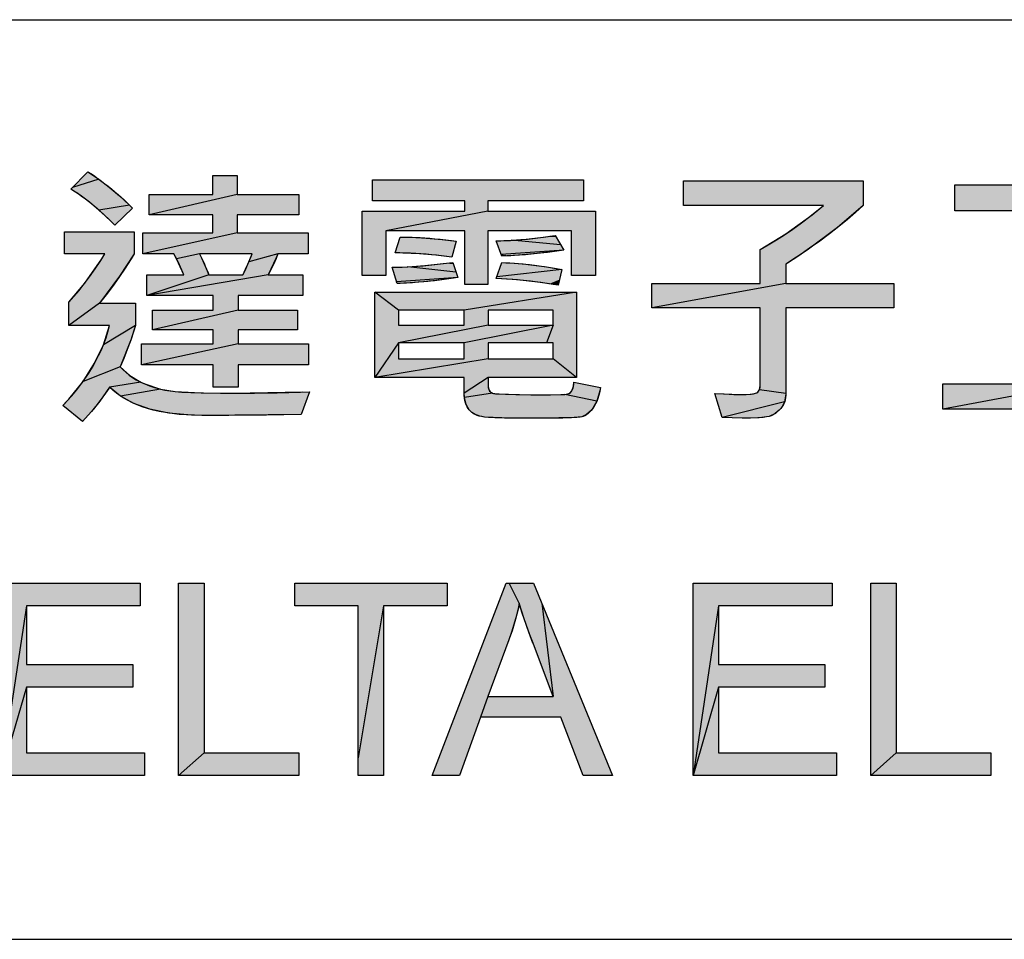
# Model space of a CAD drawing. Extents: x 0 to 841, y 0 to 594.
# Tile 42 of 102: x 647 to 665, y 63 to 80. Entities that reach past the tile are written whole.
import ezdxf

# ---------------------------------------------------------------- set-up
doc = ezdxf.new("R2010")
doc.units = 0
doc.header["$LTSCALE"] = 46.255
doc.header["$MEASUREMENT"] = 0
doc.layers.get('0').update_dxf_attribs({"linetype": 'CONTINUOUS'})

msp = doc.modelspace()

# ---------------------------------------------------------------- linework, layer by layer
at = {"color": 3, "linetype": 'Continuous'}
for p, q in [((601, 80), (826, 80)), ((601, 63), (709, 63)), ((601, 63), (826, 63))]:
    msp.add_line(p, q, dxfattribs=at)
at = {"color": 4, "linetype": 'Continuous'}
for p, q in [((648.11221, 77.05285), (647.6289, 76.89896)), ((647.91129, 77.18989), (648.11221, 77.05285)), ((648.11221, 77.05285), (648.30721, 76.90444)), ((647.76669, 76.75408), (647.59612, 76.86519)), ((648.30721, 76.90444), (648.49633, 76.74449)), ((647.93887, 76.62664), (647.76669, 76.75408)), ((648.49633, 76.74449), (648.67959, 76.57281)), ((650.67395, 76.77156), (649.04611, 76.39185)), ((648.11309, 76.48177), (647.93887, 76.62664)), ((648.67959, 76.57281), (648.11309, 76.48177)), ((648.28977, 76.31819), (648.11309, 76.48177)), ((648.67959, 76.57281), (648.73691, 76.51544)), ((661.30351, 76.39425), (661.51319, 76.56538)), ((662.25011, 76.56538), (661.77538, 76.15877)), ((648.40699, 76.20028), (648.28977, 76.31819)), ((655.30835, 76.46222), (653.4211, 76.09711)), ((660.81565, 76.03902), (661.30351, 76.39425)), ((661.77538, 76.15877), (661.20992, 75.74166)), ((650.67395, 76.06192), (648.92759, 75.67446)), ((653.68483, 75.97948), (653.90668, 75.97747)), ((653.90668, 75.97747), (654.16402, 75.9641)), ((654.16402, 75.9641), (654.46069, 75.93764)), ((654.46069, 75.93764), (654.72424, 75.90643)), ((655.73614, 75.92143), (656.04154, 75.9459)), ((656.04154, 75.9459), (656.3804, 75.98565)), ((656.3804, 75.98565), (656.54887, 76.0096)), ((656.54887, 76.0096), (656.71033, 75.74244)), ((660.34318, 75.75273), (660.81565, 76.03902)), ((655.4622, 75.91076), (655.73614, 75.92143)), ((656.65349, 75.83648), (655.73614, 75.92143)), ((647.85391, 75.12762), (648.16984, 75.58107)), ((648.16984, 75.58107), (648.2257, 75.66939)), ((648.76687, 75.66939), (648.49794, 75.25677)), ((649.54931, 75.58046), (649.49872, 75.67446)), ((649.97206, 75.67446), (649.54931, 75.58046)), ((649.68523, 75.28192), (649.54931, 75.58046)), ((649.97206, 75.67446), (650.00971, 75.60017)), ((650.00971, 75.60017), (650.0815, 75.44513)), ((651.42637, 75.67446), (650.88779, 75.52371)), ((650.88779, 75.52371), (650.94617, 75.67446)), ((651.39522, 75.5976), (651.24523, 75.28192)), ((651.42637, 75.67446), (651.39522, 75.5976)), ((653.73401, 75.68681), (653.5921, 75.68996)), ((654.04031, 75.67226), (653.73401, 75.68681)), ((654.34273, 75.64726), (654.04031, 75.67226)), ((654.6418, 75.61184), (654.34273, 75.64726)), ((656.71033, 75.74244), (655.5545, 75.65829)), ((655.73056, 75.63703), (655.56522, 75.62899)), ((656.08128, 75.66256), (655.73056, 75.63703)), ((656.40756, 75.69795), (656.08128, 75.66256)), ((656.71033, 75.74244), (656.40756, 75.69795)), ((661.20992, 75.74166), (660.81816, 75.48304)), ((650.0815, 75.44513), (650.14813, 75.28192)), ((650.8171, 75.36451), (650.88779, 75.52371)), ((653.53962, 75.42281), (653.82886, 75.43181)), ((653.82886, 75.43181), (654.14178, 75.45387)), ((654.71797, 75.33411), (653.82886, 75.43181)), ((654.14178, 75.45387), (654.47906, 75.48998)), ((654.47906, 75.48998), (654.65894, 75.5139)), ((654.65894, 75.5139), (654.75003, 75.23645)), ((656.67768, 75.38509), (655.47291, 75.247)), ((655.56522, 75.50868), (655.80119, 75.49747)), ((655.80119, 75.49747), (656.07501, 75.47234)), ((656.07501, 75.47234), (656.39065, 75.43123)), ((656.39065, 75.43123), (656.67768, 75.38509)), ((648.49794, 75.25677), (648.12775, 74.76132)), ((651.24523, 75.28192), (649.00317, 74.90221)), ((650.14813, 75.28192), (649.00317, 74.90221)), ((650.77696, 75.28192), (650.8171, 75.36451)), ((654.75003, 75.23645), (653.61817, 75.15498)), ((654.75003, 75.23645), (654.48966, 75.19513)), ((655.76822, 75.19745), (655.4622, 75.21662)), ((656.09562, 75.16498), (655.76822, 75.19745)), ((647.56079, 74.77862), (647.85391, 75.12762)), ((653.62728, 75.12389), (653.61817, 75.15498)), ((653.87034, 75.13579), (653.62728, 75.12389)), ((654.19712, 75.16122), (653.87034, 75.13579)), ((654.48966, 75.19513), (654.19712, 75.16122)), ((656.44602, 75.11826), (656.09562, 75.16498)), ((656.60716, 75.09303), (656.44602, 75.11826)), ((660.81816, 75.12389), (658.33727, 74.67545)), ((653.6574, 74.63252), (653.21492, 74.96244)), ((656.94647, 74.96244), (654.87034, 74.63252)), ((648.12775, 74.76132), (647.56079, 74.34568)), ((650.68945, 74.63251), (649.10619, 74.26741)), ((654.87034, 74.63252), (653.6574, 74.63252)), ((653.6574, 74.63252), (653.6574, 74.35597)), ((654.87034, 74.35597), (654.87034, 74.63252)), ((656.51354, 74.63252), (655.31356, 74.63252)), ((655.31356, 74.63252), (655.31356, 74.35597)), ((656.51354, 74.35597), (656.51354, 74.63252)), ((648.19835, 73.99225), (648.31336, 74.34568)), ((648.79177, 74.34568), (648.19835, 73.99225)), ((648.79177, 74.34568), (648.70903, 74.09167)), ((655.31356, 74.35597), (653.6574, 74.02605)), ((653.6574, 74.35597), (654.87034, 74.35597)), ((656.51354, 74.35597), (654.87034, 74.02605)), ((655.31356, 74.35597), (656.51354, 74.35597)), ((656.51354, 74.35597), (656.38874, 74.02605)), ((648.03596, 73.64893), (648.19835, 73.99225)), ((648.70903, 74.09167), (648.51, 73.58103)), ((650.68945, 74.0089), (648.90001, 73.6189)), ((653.6574, 74.02605), (653.21492, 73.38693)), ((654.87034, 74.02605), (653.6574, 74.02605)), ((653.6574, 74.02605), (653.6574, 73.73146)), ((654.87034, 73.73146), (654.87034, 74.02605)), ((656.51354, 74.02605), (655.31356, 74.02605)), ((655.31356, 74.02605), (655.31356, 73.73146)), ((656.51354, 73.73146), (656.51354, 74.02605)), ((647.82371, 73.31327), (648.03596, 73.64893)), ((648.51, 73.58103), (647.82371, 73.31327)), ((648.51, 73.58103), (648.68443, 73.42174)), ((655.31356, 73.73146), (653.21492, 73.38693)), ((653.6574, 73.73146), (654.87034, 73.73146)), ((655.31356, 73.73146), (656.51354, 73.73146)), ((656.94647, 73.38693), (656.51354, 73.73146)), ((648.68443, 73.42174), (648.89243, 73.29679)), ((655.31356, 73.38693), (654.87034, 73.09741)), ((647.55769, 72.98337), (647.82371, 73.31327)), ((648.31336, 73.20564), (648.1316, 72.9508)), ((648.89243, 73.29679), (648.31336, 73.20564)), ((648.51602, 73.04235), (648.31336, 73.20564)), ((648.89243, 73.29679), (648.96188, 73.26587)), ((648.96188, 73.26587), (649.25215, 73.1716)), ((655.31356, 73.23069), (655.31568, 73.19821)), ((655.31568, 73.19821), (655.34034, 73.1339)), ((656.85896, 73.13781), (656.89266, 73.22448)), ((656.89266, 73.22448), (656.89921, 73.29852)), ((657.38985, 73.20057), (657.37778, 73.13697)), ((660.3286, 73.1554), (660.34318, 73.23576)), ((666.22318, 73.26841), (663.71917, 72.80282)), ((649.25215, 73.1716), (648.51602, 73.04235)), ((648.76088, 72.90752), (648.51602, 73.04235)), ((649.25215, 73.1716), (649.52541, 73.12499)), ((649.52541, 73.12499), (650.007, 73.1007)), ((650.007, 73.1007), (650.58629, 73.09487)), ((650.58629, 73.09487), (651.88662, 73.11806)), ((654.87459, 73.0144), (654.87034, 73.09741)), ((655.39258, 73.09666), (654.87459, 73.0144)), ((654.90496, 72.88358), (654.87459, 73.0144)), ((655.34034, 73.1339), (655.39258, 73.09666)), ((655.39258, 73.09666), (655.48298, 73.08338)), ((655.48298, 73.08338), (655.89078, 73.06968)), ((655.89078, 73.06968), (656.29274, 73.06744)), ((656.32053, 73.06745), (656.73179, 73.07251)), ((656.73179, 73.07251), (656.80496, 73.0903)), ((657.32178, 72.94746), (656.73179, 73.07251)), ((656.80496, 73.0903), (656.83512, 73.11033)), ((656.83512, 73.11033), (656.85896, 73.13781)), ((657.37778, 73.13697), (657.32178, 72.94746)), ((659.50728, 73.09234), (659.98061, 73.06998)), ((659.98061, 73.06998), (660.17401, 73.07849)), ((660.17401, 73.07849), (660.27878, 73.10262)), ((660.27878, 73.10262), (660.30812, 73.12428)), ((660.30812, 73.12428), (660.3286, 73.1554)), ((660.81816, 73.08712), (660.3286, 73.1554)), ((660.81807, 73.07681), (660.79267, 72.93341)), ((660.81816, 73.08712), (660.81807, 73.07681)), ((647.44838, 72.86633), (647.55769, 72.98337)), ((648.1316, 72.9508), (647.97752, 72.75838)), ((649.05471, 72.80159), (648.76088, 72.90752)), ((654.96128, 72.78657), (654.90496, 72.88358)), ((657.32178, 72.94746), (657.2515, 72.81653)), ((660.79267, 72.93341), (659.64309, 72.64479)), ((660.76303, 72.87001), (660.72201, 72.81221)), ((660.79267, 72.93341), (660.76303, 72.87001)), ((647.97752, 72.75838), (647.81259, 72.57174)), ((649.40593, 72.72722), (649.05471, 72.80159)), ((649.82432, 72.68901), (649.40593, 72.72722)), ((650.02022, 72.68519), (649.82432, 72.68901)), ((651.85424, 72.6998), (650.02022, 72.68519)), ((655.04378, 72.71647), (654.96128, 72.78657)), ((655.15931, 72.66982), (655.04378, 72.71647)), ((655.24394, 72.65418), (655.15931, 72.66982)), ((655.56293, 72.63739), (655.24394, 72.65418)), ((657.04278, 72.65851), (656.90046, 72.64417)), ((657.13416, 72.69869), (657.04278, 72.65851)), ((657.22407, 72.78137), (657.13416, 72.69869)), ((657.2515, 72.81653), (657.22407, 72.78137)), ((660.50628, 72.66626), (660.32229, 72.64215)), ((660.62614, 72.72304), (660.50628, 72.66626)), ((660.72201, 72.81221), (660.62614, 72.72304)), ((656.11414, 72.63182), (655.56293, 72.63739)), ((656.33261, 72.63235), (656.11414, 72.63182)), ((656.90046, 72.64417), (656.33261, 72.63235)), ((660.01848, 72.6345), (659.64309, 72.64479)), ((660.32229, 72.64215), (660.01848, 72.6345)), ((649.58847, 69.58665), (650.05972, 69.58665)), ((649.58847, 66.02937), (649.58847, 69.58665)), ((650.05972, 69.58665), (650.05972, 66.44934)), ((651.73691, 69.58665), (654.55622, 69.58665)), ((651.73691, 69.16668), (651.73691, 69.58665)), ((654.27967, 66.02937), (655.64632, 69.58665)), ((654.55622, 69.58665), (654.55622, 69.16668)), ((655.88888, 69.21304), (655.69903, 69.58665)), ((662.38637, 69.58665), (662.85762, 69.58665)), ((662.38637, 66.02937), (662.38637, 69.58665)), ((662.85762, 69.58665), (662.85762, 66.44934)), ((655.88888, 69.21304), (655.85993, 69.07851)), ((655.9803, 68.92153), (655.88888, 69.21304)), ((656.30462, 69.21669), (656.51264, 67.49039)), ((646.77408, 69.16668), (646.30372, 66.02937)), ((652.90885, 69.16668), (651.73691, 69.16668)), ((652.90885, 66.02937), (652.90885, 69.16668)), ((653.37936, 69.16668), (652.90885, 66.35565)), ((654.55622, 69.16668), (653.37936, 69.16668)), ((653.37936, 69.16668), (653.37936, 66.02937)), ((655.85993, 69.07851), (655.82669, 68.94447)), ((659.57198, 69.16668), (659.10162, 66.02937)), ((655.82669, 68.94447), (655.74722, 68.67756)), ((656.12348, 68.52096), (655.9803, 68.92153)), ((655.74722, 68.67756), (655.69671, 68.53308)), ((655.69671, 68.53308), (655.30581, 67.49039)), ((656.14068, 68.47508), (656.12348, 68.52096)), ((646.77408, 67.66019), (646.30372, 66.02937)), ((659.57198, 67.66019), (659.10162, 66.02937)), ((655.30581, 67.49039), (655.17, 67.10695)), ((655.30581, 67.49039), (656.51264, 67.49039)), ((655.17, 67.10695), (654.78, 66.02937)), ((656.65755, 67.10695), (655.17, 67.10695)), ((657.07245, 66.02937), (656.65755, 67.10695)), ((650.05972, 66.44934), (649.58847, 66.02937)), ((650.05972, 66.44934), (651.81145, 66.44934)), ((651.81145, 66.44934), (651.81145, 66.02937)), ((662.85762, 66.44934), (662.38637, 66.02937)), ((662.85762, 66.44934), (664.60935, 66.44934)), ((664.60935, 66.44934), (664.60935, 66.02937)), ((657.07245, 66.02937), (657.0293, 66.14144)), ((651.81145, 66.02937), (649.58847, 66.02937)), ((653.37936, 66.02937), (652.90885, 66.02937)), ((654.78, 66.02937), (654.27967, 66.02937)), ((657.60915, 66.02937), (657.07245, 66.02937)), ((664.60935, 66.02937), (662.38637, 66.02937))]:
    msp.add_line(p, q, dxfattribs=at)
for points in [[(647.59612, 76.86519), (647.91129, 77.18989), (647.97549, 77.14776), (648.0391, 77.1045), (648.10212, 77.0601), (648.16456, 77.01456), (648.22641, 76.96788), (648.28767, 76.92004), (648.34835, 76.87104), (648.40845, 76.82088), (648.46797, 76.76955), (648.5269, 76.71704), (648.58526, 76.66335), (648.64303, 76.60846), (648.70021, 76.55238), (648.73691, 76.51544)], [(651.99333, 73.6189), (650.68945, 73.6189), (650.68945, 73.20564), (650.2264, 73.20564), (650.2264, 73.6189), (648.90001, 73.6189), (648.90001, 74.0089), (650.2264, 74.0089), (650.2264, 74.26741), (649.10619, 74.26741), (649.10619, 74.63252), (650.2264, 74.63252), (650.2264, 74.90221), (649.00317, 74.90221), (649.00317, 75.28192), (649.68523, 75.28192), (649.64872, 75.37186), (649.60535, 75.46784), (649.55463, 75.57022), (649.49872, 75.67446), (648.92759, 75.67446), (648.92759, 76.06193), (650.22118, 76.06193), (650.22118, 76.39185), (649.04611, 76.39185), (649.04611, 76.77156), (650.22118, 76.77156), (650.22118, 77.12191), (650.67395, 77.12191), (650.67395, 76.77156), (651.81205, 76.77156), (651.81205, 76.39185), (650.67395, 76.39185), (650.67395, 76.06193), (651.98305, 76.06193), (651.98305, 75.67446), (651.42637, 75.67446), (651.39115, 75.58786), (651.34226, 75.47619), (651.29364, 75.37449), (651.24523, 75.28192), (651.8851, 75.28192), (651.8851, 74.90221), (650.68945, 74.90221), (650.68945, 74.63252), (651.78641, 74.63252), (651.78641, 74.26741), (650.68945, 74.26741), (650.68945, 74.0089), (651.99333, 74.0089), (651.99333, 73.6189)], [(657.29697, 75.27164), (656.85374, 75.27164), (656.85374, 76.09711), (655.30835, 76.09711), (655.30835, 75.10332), (654.88063, 75.10332), (654.88063, 76.09711), (653.4211, 76.09711), (653.4211, 75.27164), (652.98295, 75.27164), (652.98295, 76.46221), (654.88063, 76.46221), (654.88063, 76.64872), (653.17452, 76.64872), (653.17452, 77.04125), (657.07543, 77.04125), (657.07543, 76.64872), (655.30835, 76.64872), (655.30835, 76.46221), (657.29697, 76.46221), (657.29697, 75.27164)], [(662.812, 74.67545), (660.81816, 74.67545), (660.81816, 73.08712), (660.81757, 73.06196), (660.81285, 73.01374), (660.8036, 72.96855), (660.78992, 72.92604), (660.77181, 72.88591), (660.7492, 72.84798), (660.72201, 72.81221), (660.69579, 72.78337), (660.65869, 72.74843), (660.62145, 72.71977), (660.58383, 72.69679), (660.54555, 72.67904), (660.50628, 72.66626), (660.46196, 72.65681), (660.39537, 72.64806), (660.29941, 72.64079), (660.16555, 72.63593), (660.01848, 72.6345), (660.01234, 72.63451), (659.82708, 72.63716), (659.64309, 72.64479), (659.50728, 73.09234), (659.67474, 73.08124), (659.8551, 73.07245), (659.98061, 73.06998), (660.0814, 73.07183), (660.16063, 73.07708), (660.21665, 73.08458), (660.25453, 73.09334), (660.27878, 73.10262), (660.29806, 73.11497), (660.31392, 73.13099), (660.32643, 73.1508), (660.33568, 73.17501), (660.34143, 73.20446), (660.34318, 73.23576), (660.34318, 74.67545), (658.33727, 74.67545), (658.33727, 75.12389), (660.34318, 75.12389), (660.34318, 75.75273), (660.4923, 75.83692), (660.6429, 75.92773), (660.79505, 76.02535), (660.9488, 76.12999), (661.10422, 76.24187), (661.26137, 76.3612), (661.4203, 76.48821), (661.51319, 76.56538), (658.9257, 76.56538), (658.9257, 77.01889), (662.25011, 77.01889), (662.25011, 76.56538), (662.10724, 76.43615), (661.95577, 76.30594), (661.79534, 76.17467), (661.62559, 76.04228), (661.44612, 75.90872), (661.25655, 75.77391), (661.05644, 75.63781), (660.84536, 75.50033), (660.81816, 75.48304), (660.81816, 75.12389), (662.812, 75.12389), (662.812, 74.67545)], [(648.73691, 76.51544), (648.40699, 76.20028), (648.37175, 76.23651), (648.3147, 76.29374), (648.25796, 76.3489), (648.2015, 76.40203), (648.14533, 76.45318), (648.08942, 76.5024), (648.03377, 76.54973), (647.97836, 76.59522), (647.92318, 76.6389), (647.86822, 76.68081), (647.81345, 76.721), (647.75887, 76.7595), (647.70447, 76.79634), (647.65022, 76.83156), (647.59612, 76.86519)], [(668.21865, 72.80282), (663.71917, 72.80282), (663.71917, 73.2684), (665.72926, 73.2684), (665.72926, 76.46743), (663.93997, 76.46743), (663.93997, 76.94837), (668.01247, 76.94837), (668.01247, 76.46743), (666.22318, 76.46743), (666.22318, 73.2684), (668.21865, 73.2684), (668.21865, 72.80282)], [(652.00794, 73.12245), (651.85424, 72.6998), (651.21446, 72.69101), (650.51802, 72.68613), (650.02022, 72.68519), (649.88256, 72.68705), (649.73661, 72.69337), (649.59858, 72.70394), (649.46808, 72.71854), (649.34477, 72.73695), (649.2283, 72.759), (649.11834, 72.78451), (649.01457, 72.81332), (648.91668, 72.84529), (648.82437, 72.88031), (648.73738, 72.91829), (648.65543, 72.95915), (648.57827, 73.00283), (648.50569, 73.04932), (648.43746, 73.0986), (648.37341, 73.15069), (648.31336, 73.20564), (648.29728, 73.18167), (648.20881, 73.05495), (648.11617, 72.93064), (648.0193, 72.80869), (647.96925, 72.74859), (647.91812, 72.68906), (647.81259, 72.57174), (647.44838, 72.86633), (647.51834, 72.94022), (647.61184, 73.0448), (647.6994, 73.1498), (647.78121, 73.25523), (647.85743, 73.36115), (647.92822, 73.46759), (647.99373, 73.57462), (648.05407, 73.68229), (648.10938, 73.79065), (648.15974, 73.8998), (648.20526, 74.00979), (648.246, 74.12071), (648.28202, 74.23264), (648.31336, 74.34568), (647.56079, 74.34568), (647.56079, 74.77862), (647.65305, 74.88089), (647.74754, 74.99287), (647.84433, 75.11511), (647.9435, 75.24817), (648.04512, 75.39265), (648.14927, 75.54915), (648.2257, 75.66939), (647.47835, 75.66939), (647.47835, 76.07743), (648.76687, 76.07743), (648.76687, 75.66939), (648.71227, 75.58169), (648.59753, 75.40403), (648.4817, 75.23336), (648.3648, 75.06948), (648.24682, 74.91219), (648.12775, 74.76132), (648.79177, 74.76132), (648.79177, 74.34568), (648.7633, 74.25498), (648.70271, 74.07342), (648.64027, 73.90087), (648.57602, 73.73687), (648.51, 73.58103), (648.56168, 73.52683), (648.61661, 73.47615), (648.6749, 73.4289), (648.73666, 73.38501), (648.80204, 73.34444), (648.8712, 73.30718), (648.94432, 73.27326), (648.96188, 73.26587), (649.05206, 73.23116), (649.14384, 73.20096), (649.23747, 73.1752), (649.33318, 73.15384), (649.43126, 73.13687), (649.52541, 73.12499), (649.64545, 73.11531), (649.8167, 73.1066), (650.05183, 73.0997), (650.36436, 73.09558), (650.58629, 73.09487), (650.99439, 73.09725), (651.41365, 73.10445), (651.84455, 73.11663), (652.00794, 73.12245)], [(653.5921, 75.68996), (653.68483, 75.97948), (653.75254, 75.97997), (653.82364, 75.97941), (653.89826, 75.97773), (653.97653, 75.97488), (654.05855, 75.97081), (654.14446, 75.96546), (654.23439, 75.95878), (654.32845, 75.9507), (654.42678, 75.94116), (654.52951, 75.93012), (654.63678, 75.91749), (654.72424, 75.90643)], [(655.56522, 75.62899), (655.4622, 75.91076), (655.54657, 75.91276), (655.634, 75.91607), (655.72456, 75.92075), (655.81832, 75.92682), (655.91534, 75.93435), (656.01569, 75.94338), (656.11942, 75.95395), (656.22659, 75.96612), (656.33728, 75.97994), (656.45153, 75.99544), (656.54887, 76.0096)], [(654.72424, 75.90643), (654.6418, 75.61184), (654.54741, 75.62419), (654.45271, 75.63549), (654.35769, 75.64574), (654.26231, 75.65496), (654.16658, 75.66313), (654.07047, 75.67025), (653.97396, 75.67633), (653.87704, 75.68135), (653.77968, 75.68532), (653.68188, 75.68823), (653.5921, 75.68996)], [(650.94617, 75.67446), (649.97206, 75.67446), (649.99721, 75.62533), (650.02188, 75.57519), (650.03475, 75.54822), (650.05861, 75.49664), (650.08191, 75.44417), (650.10462, 75.39086), (650.1267, 75.33677), (650.14813, 75.28192)], [(650.14813, 75.28192), (650.77696, 75.28192), (650.80336, 75.33569), (650.82848, 75.38883), (650.85233, 75.44132), (650.87491, 75.49312), (650.89622, 75.54418), (650.91627, 75.59447), (650.93505, 75.64393), (650.94617, 75.67446)], [(656.71033, 75.74244), (656.61629, 75.72731), (656.51994, 75.71306), (656.42123, 75.6997), (656.32015, 75.68727), (656.21666, 75.67579), (656.11072, 75.66527), (656.00232, 75.65575), (655.89142, 75.64725), (655.77799, 75.63979), (655.66202, 75.6334), (655.56522, 75.62899)], [(653.62728, 75.12389), (653.53962, 75.42281), (653.62934, 75.42432), (653.72141, 75.42709), (653.81584, 75.43116), (653.91266, 75.43654), (654.0119, 75.44328), (654.11357, 75.4514), (654.21769, 75.46094), (654.32429, 75.47193), (654.43337, 75.4844), (654.54496, 75.49839), (654.65894, 75.5139)], [(655.4622, 75.21662), (655.56522, 75.50868), (655.63727, 75.50647), (655.71296, 75.50296), (655.79241, 75.49808), (655.87574, 75.49177), (655.96308, 75.48396), (656.05457, 75.47459), (656.15032, 75.46359), (656.25048, 75.45088), (656.35517, 75.4364), (656.46453, 75.42007), (656.57868, 75.40183), (656.67768, 75.38509)], [(656.67768, 75.38509), (656.60716, 75.09303), (656.51525, 75.10769), (656.39935, 75.12514), (656.28596, 75.14104), (656.175, 75.15543), (656.06644, 75.16834), (655.96021, 75.17981), (655.85626, 75.18987), (655.75453, 75.19855), (655.65498, 75.20588), (655.55755, 75.2119), (655.4622, 75.21662)], [(654.75003, 75.23645), (654.67006, 75.22248), (654.58695, 75.2092), (654.50065, 75.19664), (654.41107, 75.18484), (654.31816, 75.17383), (654.22185, 75.16365), (654.12207, 75.15432), (654.01876, 75.14589), (653.91185, 75.13839), (653.80129, 75.13185), (653.68701, 75.12632), (653.62728, 75.12389)], [(657.38985, 73.20057), (657.37567, 73.12711), (657.35895, 73.05878), (657.34041, 72.99783), (657.32023, 72.94366), (657.29861, 72.89573), (657.27566, 72.85351), (657.2515, 72.81653), (657.24866, 72.81266), (657.21881, 72.7752), (657.18925, 72.74372), (657.15993, 72.71764), (657.13076, 72.69646), (657.10162, 72.67975), (657.07236, 72.66717), (657.04278, 72.65851), (657.01302, 72.65337), (656.9553, 72.64768), (656.8548, 72.64196), (656.69291, 72.63685), (656.44682, 72.63316), (656.11414, 72.63182), (655.87074, 72.63268), (655.61553, 72.63617), (655.43689, 72.64146), (655.31809, 72.6477), (655.24394, 72.65418), (655.19485, 72.66184), (655.14941, 72.67246), (655.10863, 72.68565), (655.07209, 72.70124), (655.03939, 72.71913), (655.0102, 72.73929), (654.98423, 72.76173), (654.96128, 72.78657), (654.94056, 72.81432), (654.92236, 72.84512), (654.90668, 72.87922), (654.89358, 72.91695), (654.88319, 72.95868), (654.8757, 73.0048), (654.87136, 73.05574), (654.87034, 73.09741), (654.87034, 73.38693), (653.21492, 73.38693), (653.21492, 74.96244), (656.94647, 74.96244), (656.94647, 73.38693), (655.31356, 73.38693), (655.31356, 73.23069), (655.31378, 73.21983), (655.31665, 73.192), (655.32252, 73.16839), (655.33109, 73.14836), (655.34228, 73.13141), (655.34891, 73.12395), (655.35621, 73.11716), (655.37286, 73.10562), (655.39258, 73.09666), (655.41052, 73.09202), (655.44839, 73.08662), (655.51841, 73.08086), (655.63629, 73.07533), (655.82171, 73.07072), (656.09891, 73.06788), (656.29274, 73.06744), (656.46639, 73.06782), (656.65432, 73.06988), (656.73179, 73.07251), (656.73291, 73.07258), (656.76175, 73.07618), (656.78694, 73.08283), (656.80892, 73.09232), (656.82811, 73.10458), (656.83676, 73.11179), (656.84478, 73.11973), (656.85896, 73.13781), (656.87266, 73.16217), (656.88368, 73.18967), (656.89192, 73.22075), (656.8972, 73.2559), (656.89921, 73.29565), (656.89921, 73.29852), (657.38985, 73.20057)], [(646.30372, 66.02937), (646.30372, 69.58665), (648.87541, 69.58665), (648.87541, 69.16668), (646.77408, 69.16668), (646.77408, 68.07763), (648.74198, 68.07763), (648.74198, 67.66019), (646.77408, 67.66019), (646.77408, 66.44934), (648.95815, 66.44934), (648.95815, 66.02937), (646.30372, 66.02937)], [(655.64632, 69.58665), (656.1532, 69.58665), (657.60915, 66.02937)], [(659.10162, 66.02937), (659.10162, 69.58665), (661.67331, 69.58665), (661.67331, 69.16668), (659.57198, 69.16668), (659.57198, 68.07763), (661.53988, 68.07763), (661.53988, 67.66019), (659.57198, 67.66019), (659.57198, 66.44934), (661.75605, 66.44934), (661.75605, 66.02937), (659.10162, 66.02937)], [(656.51264, 67.49039), (656.12983, 68.50398), (656.072, 68.66058), (656.02238, 68.79934), (655.98003, 68.92234), (655.94412, 69.03132), (655.91394, 69.12778), (655.88888, 69.21304), (655.87106, 69.1279), (655.85155, 69.04299), (655.83031, 68.95825), (655.80735, 68.87368), (655.78263, 68.7892), (655.75614, 68.70478), (655.72786, 68.62036), (655.69774, 68.53589), (655.69671, 68.53308)]]:
    msp.add_lwpolyline(points, dxfattribs=at)
for points in [[(648.11221, 77.05285), (647.6289, 76.89896), (647.91129, 77.18989), (647.80035, 77.07559)], [(647.6289, 76.89896), (648.11221, 77.05285), (648.30721, 76.90444)], [(650.22118, 76.77156), (650.22118, 77.12191), (650.67395, 77.12191)], [(650.67395, 77.12191), (650.67395, 76.77156), (650.22118, 76.77156)], [(653.17452, 76.64872), (653.17452, 77.04125), (657.07543, 77.04125)], [(653.17452, 76.64872), (657.07543, 77.04125), (654.88063, 76.64872)], [(654.88063, 76.64872), (657.07543, 77.04125), (655.30835, 76.64872)], [(657.07543, 77.04125), (657.07543, 76.64872), (655.30835, 76.64872)], [(658.9257, 76.56538), (658.9257, 77.01889), (662.25011, 77.01889)], [(658.9257, 76.56538), (662.25011, 77.01889), (661.51319, 76.56538)], [(662.25011, 77.01889), (662.25011, 76.56538), (661.51319, 76.56538)], [(647.6289, 76.89896), (648.30721, 76.90444), (647.59612, 76.86519)], [(647.59612, 76.86519), (648.30721, 76.90444), (647.76669, 76.75408)], [(648.30721, 76.90444), (648.49633, 76.74449), (647.76669, 76.75408)], [(663.93997, 76.46743), (663.93997, 76.94837), (668.01247, 76.94837)], [(663.93997, 76.46743), (668.01247, 76.94837), (665.72926, 76.46743)], [(647.93887, 76.62664), (647.76669, 76.75408), (648.49633, 76.74449)], [(648.49633, 76.74449), (648.67959, 76.57281), (647.93887, 76.62664)], [(650.67395, 76.77156), (649.04611, 76.39185), (650.22118, 76.77156)], [(649.04611, 76.39185), (649.04611, 76.77156), (650.22118, 76.77156)], [(649.04611, 76.39185), (650.67395, 76.77156), (651.81205, 76.77156)], [(649.04611, 76.39185), (651.81205, 76.77156), (650.22118, 76.39185)], [(650.22118, 76.39185), (651.81205, 76.77156), (650.67395, 76.39185)], [(651.81205, 76.77156), (651.81205, 76.39185), (650.67395, 76.39185)], [(648.11309, 76.48177), (647.93887, 76.62664), (648.67959, 76.57281)], [(648.11309, 76.48177), (648.67959, 76.57281), (648.73691, 76.51544)], [(648.7026, 76.48266), (648.11309, 76.48177), (648.73691, 76.51544)], [(648.11309, 76.48177), (648.7026, 76.48266), (648.28977, 76.31819)], [(648.7026, 76.48266), (648.52312, 76.31121), (648.28977, 76.31819)], [(654.88063, 76.46221), (654.88063, 76.64872), (655.30835, 76.64872)], [(655.30835, 76.64872), (655.30835, 76.46221), (654.88063, 76.46221)], [(661.30351, 76.39425), (661.51319, 76.56538), (662.25011, 76.56538)], [(662.25011, 76.56538), (661.77538, 76.15877), (661.30351, 76.39425)], [(648.40699, 76.20028), (648.28977, 76.31819), (648.52312, 76.31121)], [(650.22118, 76.06192), (650.22118, 76.39185), (650.67395, 76.39185)], [(650.67395, 76.39185), (650.67395, 76.06192), (650.22118, 76.06192)], [(654.88063, 76.46221), (653.4211, 76.09711), (652.98295, 76.46221)], [(652.98295, 75.27164), (652.98295, 76.46221), (653.4211, 76.09711)], [(653.4211, 76.09711), (655.30835, 76.46222), (657.29697, 76.46222)], [(653.4211, 76.09711), (657.29697, 76.46222), (654.88063, 76.09711)], [(655.30835, 76.46221), (653.4211, 76.09711), (654.88063, 76.46221)], [(654.88063, 76.09711), (657.29697, 76.46222), (655.30835, 76.09711)], [(655.30835, 76.09711), (657.29697, 76.46222), (656.85374, 76.09711)], [(656.85374, 76.09711), (657.29697, 76.46222), (656.85374, 75.27164)], [(657.29697, 76.46222), (657.29697, 75.27164), (656.85374, 75.27164)], [(660.81565, 76.03902), (661.30351, 76.39425), (661.77538, 76.15877)], [(660.81565, 76.03902), (661.77538, 76.15877), (660.34318, 75.75273)], [(661.77538, 76.15877), (661.20992, 75.74166), (660.34318, 75.75273)], [(647.47835, 75.66939), (647.47835, 76.07743), (648.76687, 76.07743)], [(647.47835, 75.66939), (648.76687, 76.07743), (648.2257, 75.66939)], [(648.76687, 76.07743), (648.76687, 75.66939), (648.2257, 75.66939)], [(650.67395, 76.06192), (648.92759, 75.67446), (650.22118, 76.06192)], [(648.92759, 75.67446), (648.92759, 76.06192), (650.22118, 76.06192)], [(648.92759, 75.67446), (650.67395, 76.06192), (651.98305, 76.06192)], [(648.92759, 75.67446), (651.98305, 76.06192), (649.49872, 75.67446)], [(649.49872, 75.67446), (651.98305, 76.06192), (649.97206, 75.67446)], [(649.97206, 75.67446), (651.98305, 76.06192), (650.31495, 75.67446)], [(650.31495, 75.67446), (651.98305, 76.06192), (650.84487, 75.67446)], [(650.84487, 75.67446), (651.98305, 76.06192), (650.94617, 75.67446)], [(650.94617, 75.67446), (651.98305, 76.06192), (651.42637, 75.67446)], [(651.98305, 76.06192), (651.98305, 75.67446), (651.42637, 75.67446)], [(653.4211, 76.09711), (653.4211, 75.27164), (652.98295, 75.27164)], [(653.65219, 75.87757), (653.68483, 75.97948), (653.90668, 75.97747)], [(654.16402, 75.9641), (653.65219, 75.87757), (653.90668, 75.97747)], [(654.46069, 75.93764), (653.65219, 75.87757), (654.16402, 75.9641)], [(654.72424, 75.90643), (653.65219, 75.87757), (654.46069, 75.93764)], [(654.88063, 75.10332), (654.88063, 76.09711), (655.30835, 76.09711)], [(655.30835, 76.09711), (655.30835, 75.10332), (654.88063, 75.10332)], [(656.04154, 75.9459), (656.56566, 75.98181), (655.73614, 75.92143)], [(656.56566, 75.98181), (656.65349, 75.83648), (655.73614, 75.92143)], [(656.04154, 75.9459), (656.3804, 75.98565), (656.56566, 75.98181)], [(656.54887, 76.0096), (656.56566, 75.98181), (656.3804, 75.98565)], [(653.60174, 75.72007), (653.65219, 75.87757), (654.71566, 75.87579)], [(654.71566, 75.87579), (654.67082, 75.71554), (653.60174, 75.72007)], [(654.72424, 75.90643), (654.71566, 75.87579), (653.65219, 75.87757)], [(655.73614, 75.92143), (656.65349, 75.83648), (655.4622, 75.91076)], [(655.49846, 75.81157), (655.4622, 75.91076), (656.65349, 75.83648)], [(656.65349, 75.83648), (656.71033, 75.74244), (655.49846, 75.81157)], [(655.5545, 75.65829), (655.49846, 75.81157), (656.71033, 75.74244)], [(661.20992, 75.74166), (660.81816, 75.48304), (660.34318, 75.75273)], [(660.34318, 75.12389), (660.34318, 75.75273), (660.81816, 75.48304)], [(647.85391, 75.12762), (648.16984, 75.58107), (648.49794, 75.25677)], [(648.16984, 75.58107), (648.2257, 75.66939), (648.76687, 75.66939)], [(648.76687, 75.66939), (648.49794, 75.25677), (648.16984, 75.58107)], [(649.54931, 75.58046), (649.49872, 75.67446), (649.97206, 75.67446)], [(649.54931, 75.58046), (649.97206, 75.67446), (650.00971, 75.60017)], [(650.00971, 75.60017), (650.0815, 75.44513), (649.54931, 75.58046)], [(649.68523, 75.28192), (649.54931, 75.58046), (650.0815, 75.44513)], [(650.8171, 75.36451), (651.39522, 75.5976), (650.77696, 75.28192)], [(651.39522, 75.5976), (651.24523, 75.28192), (650.77696, 75.28192)], [(650.88779, 75.52371), (651.39522, 75.5976), (650.8171, 75.36451)], [(650.88779, 75.52371), (650.94617, 75.67446), (651.42637, 75.67446)], [(650.88779, 75.52371), (651.42637, 75.67446), (651.39522, 75.5976)], [(653.5921, 75.68996), (653.60174, 75.72007), (654.67082, 75.71554)], [(653.5921, 75.68996), (654.67082, 75.71554), (653.73401, 75.68681)], [(653.73401, 75.68681), (654.67082, 75.71554), (654.04031, 75.67226)], [(654.04031, 75.67226), (654.67082, 75.71554), (654.34273, 75.64726)], [(654.67082, 75.71554), (654.6418, 75.61184), (654.34273, 75.64726)], [(655.5545, 75.65829), (656.71033, 75.74244), (656.40756, 75.69795)], [(656.08128, 75.66256), (655.5545, 75.65829), (656.40756, 75.69795)], [(656.08128, 75.66256), (655.73056, 75.63703), (655.5545, 75.65829)], [(655.56522, 75.62899), (655.5545, 75.65829), (655.73056, 75.63703)], [(650.0815, 75.44513), (650.14813, 75.28192), (649.68523, 75.28192)], [(653.82886, 75.43181), (654.71797, 75.33411), (653.53962, 75.42281)], [(653.57048, 75.31759), (653.53962, 75.42281), (654.71797, 75.33411)], [(654.14178, 75.45387), (654.66841, 75.48504), (653.82886, 75.43181)], [(654.66841, 75.48504), (654.71797, 75.33411), (653.82886, 75.43181)], [(654.14178, 75.45387), (654.47906, 75.48998), (654.66841, 75.48504)], [(654.65894, 75.5139), (654.66841, 75.48504), (654.47906, 75.48998)], [(655.47291, 75.247), (655.52896, 75.40588), (656.67768, 75.38509)], [(655.47291, 75.247), (656.67768, 75.38509), (656.67034, 75.35471)], [(655.52896, 75.40588), (655.56522, 75.50868), (655.80119, 75.49747)], [(656.07501, 75.47234), (655.52896, 75.40588), (655.80119, 75.49747)], [(656.39065, 75.43123), (655.52896, 75.40588), (656.07501, 75.47234)], [(656.39065, 75.43123), (656.67768, 75.38509), (655.52896, 75.40588)], [(660.81816, 75.48304), (660.81816, 75.12389), (660.34318, 75.12389)], [(647.85391, 75.12762), (648.49794, 75.25677), (647.56079, 74.77862)], [(648.49794, 75.25677), (648.12775, 74.76132), (647.56079, 74.77862)], [(650.14813, 75.28192), (649.00317, 74.90221), (649.68523, 75.28192)], [(649.00317, 74.90221), (649.00317, 75.28192), (649.68523, 75.28192)], [(651.24523, 75.28192), (649.00317, 74.90221), (650.77696, 75.28192)], [(650.77696, 75.28192), (649.00317, 74.90221), (650.55561, 75.28192)], [(650.55561, 75.28192), (649.00317, 74.90221), (650.21353, 75.28192)], [(649.00317, 74.90221), (650.14813, 75.28192), (650.21353, 75.28192)], [(649.00317, 74.90221), (651.24523, 75.28192), (651.8851, 75.28192)], [(649.00317, 74.90221), (651.8851, 75.28192), (650.2264, 74.90221)], [(650.2264, 74.90221), (651.8851, 75.28192), (650.68945, 74.90221)], [(651.8851, 75.28192), (651.8851, 74.90221), (650.68945, 74.90221)], [(654.71797, 75.33411), (654.75003, 75.23645), (653.57048, 75.31759)], [(653.61817, 75.15498), (653.57048, 75.31759), (654.75003, 75.23645)], [(653.61817, 75.15498), (654.75003, 75.23645), (654.48966, 75.19513)], [(655.47291, 75.247), (656.67034, 75.35471), (655.4622, 75.21662)], [(655.4622, 75.21662), (656.67034, 75.35471), (655.76822, 75.19745)], [(656.67034, 75.35471), (656.63198, 75.19584), (655.76822, 75.19745)], [(656.09562, 75.16498), (655.76822, 75.19745), (656.63198, 75.19584)], [(654.19712, 75.16122), (653.61817, 75.15498), (654.48966, 75.19513)], [(654.19712, 75.16122), (653.87034, 75.13579), (653.61817, 75.15498)], [(653.62728, 75.12389), (653.61817, 75.15498), (653.87034, 75.13579)], [(656.09562, 75.16498), (656.63198, 75.19584), (656.44602, 75.11826)], [(656.63198, 75.19584), (656.60716, 75.09303), (656.44602, 75.11826)], [(660.81816, 75.12389), (658.33727, 74.67545), (660.34318, 75.12389)], [(658.33727, 74.67545), (658.33727, 75.12389), (660.34318, 75.12389)], [(658.33727, 74.67545), (660.81816, 75.12389), (662.812, 75.12389)], [(658.33727, 74.67545), (662.812, 75.12389), (660.34318, 74.67545)], [(660.34318, 74.67545), (662.812, 75.12389), (660.81816, 74.67545)], [(662.812, 75.12389), (662.812, 74.67545), (660.81816, 74.67545)], [(650.2264, 74.63251), (650.2264, 74.90221), (650.68945, 74.90221)], [(650.68945, 74.90221), (650.68945, 74.63251), (650.2264, 74.63251)], [(653.21492, 73.38693), (653.21492, 74.96244), (653.6574, 74.63252)], [(653.6574, 74.63252), (653.21492, 74.96244), (656.94647, 74.96244)], [(653.6574, 74.63252), (656.94647, 74.96244), (654.08435, 74.63252)], [(654.08435, 74.63252), (656.94647, 74.96244), (654.74419, 74.63252)], [(656.94647, 74.96244), (654.87034, 74.63252), (654.74419, 74.63252)], [(654.87034, 74.63252), (656.94647, 74.96244), (655.31356, 74.63252)], [(655.31356, 74.63252), (656.94647, 74.96244), (655.73595, 74.63252)], [(655.73595, 74.63252), (656.94647, 74.96244), (656.38874, 74.63252)], [(656.38874, 74.63252), (656.94647, 74.96244), (656.51354, 74.63252)], [(656.51354, 74.35597), (656.94647, 74.96244), (656.38874, 74.02604)], [(656.38874, 74.02604), (656.94647, 74.96244), (656.51354, 74.02604)], [(656.51354, 74.63252), (656.94647, 74.96244), (656.51354, 74.53517)], [(656.51354, 74.53517), (656.94647, 74.96244), (656.51354, 74.38473)], [(656.51354, 74.38473), (656.94647, 74.96244), (656.51354, 74.35597)], [(656.51354, 74.02604), (656.94647, 74.96244), (656.51354, 73.92235)], [(656.51354, 73.92235), (656.94647, 74.96244), (656.51354, 73.76209)], [(656.51354, 73.76209), (656.94647, 74.96244), (656.51354, 73.73146)], [(656.94647, 74.96244), (656.94647, 73.38693), (656.51354, 73.73146)], [(647.56079, 74.34568), (647.56079, 74.77862), (648.12775, 74.76132)], [(647.56079, 74.34568), (648.12775, 74.76132), (648.79177, 74.76132)], [(647.56079, 74.34568), (648.79177, 74.76132), (648.31336, 74.34568)], [(648.79177, 74.76132), (648.79177, 74.34568), (648.31336, 74.34568)], [(660.34318, 73.23576), (660.81816, 74.67545), (660.3286, 73.1554)], [(660.81816, 74.67545), (660.81816, 73.08712), (660.3286, 73.1554)], [(660.34318, 73.23576), (660.34318, 74.67545), (660.81816, 74.67545)], [(650.68945, 74.63251), (649.10619, 74.26741), (650.2264, 74.63251)], [(649.10619, 74.26741), (649.10619, 74.63251), (650.2264, 74.63251)], [(649.10619, 74.26741), (650.68945, 74.63251), (651.78641, 74.63251)], [(649.10619, 74.26741), (651.78641, 74.63251), (650.2264, 74.26741)], [(650.2264, 74.26741), (651.78641, 74.63251), (650.68945, 74.26741)], [(651.78641, 74.63251), (651.78641, 74.26741), (650.68945, 74.26741)], [(653.6574, 74.60375), (653.21492, 73.38693), (653.6574, 74.63252)], [(653.6574, 74.45331), (653.21492, 73.38693), (653.6574, 74.60375)], [(655.31356, 74.60375), (654.87034, 74.53517), (655.31356, 74.63252)], [(654.87034, 74.53517), (654.87034, 74.63252), (655.31356, 74.63252)], [(655.31356, 74.60375), (655.31356, 74.45331), (654.87034, 74.53517)], [(654.87034, 74.38473), (654.87034, 74.53517), (655.31356, 74.45331)], [(648.19835, 73.99225), (648.31336, 74.34568), (648.79177, 74.34568)], [(648.19835, 73.99225), (648.79177, 74.34568), (648.70903, 74.09167)], [(653.6574, 74.35597), (653.21492, 73.38693), (653.6574, 74.45331)], [(653.6574, 74.02604), (653.21492, 73.38693), (653.78355, 74.35597)], [(653.78355, 74.35597), (653.21492, 73.38693), (653.6574, 74.35597)], [(655.31356, 74.35597), (653.6574, 74.02604), (654.87034, 74.35597)], [(654.87034, 74.35597), (653.6574, 74.02604), (654.44339, 74.35597)], [(654.44339, 74.35597), (653.6574, 74.02604), (653.78355, 74.35597)], [(656.51354, 74.35597), (653.6574, 74.02605), (656.09115, 74.35597)], [(656.09115, 74.35597), (653.6574, 74.02605), (655.43836, 74.35597)], [(653.6574, 74.02605), (655.31356, 74.35597), (655.43836, 74.35597)], [(653.6574, 74.02605), (656.51354, 74.35597), (654.08435, 74.02605)], [(654.08435, 74.02605), (656.51354, 74.35597), (654.74419, 74.02605)], [(656.51354, 74.35597), (654.87034, 74.02605), (654.74419, 74.02605)], [(654.87034, 74.38473), (655.31356, 74.45331), (654.87034, 74.35597)], [(655.31356, 74.45331), (655.31356, 74.35597), (654.87034, 74.35597)], [(654.87034, 74.02605), (656.51354, 74.35597), (655.31356, 74.02605)], [(655.31356, 74.02605), (656.51354, 74.35597), (655.73595, 74.02605)], [(656.51354, 74.35597), (656.38874, 74.02605), (655.73595, 74.02605)], [(650.2264, 74.0089), (650.2264, 74.26741), (650.68945, 74.26741)], [(650.68945, 74.26741), (650.68945, 74.0089), (650.2264, 74.0089)], [(648.19835, 73.99225), (648.70903, 74.09167), (648.03596, 73.64893)], [(648.70903, 74.09167), (648.51, 73.58103), (648.03596, 73.64893)], [(650.68945, 74.0089), (648.90001, 73.6189), (650.2264, 74.0089)], [(648.90001, 73.6189), (648.90001, 74.0089), (650.2264, 74.0089)], [(648.90001, 73.6189), (650.68945, 74.0089), (651.99333, 74.0089)], [(648.90001, 73.6189), (651.99333, 74.0089), (650.2264, 73.6189)], [(650.2264, 73.6189), (651.99333, 74.0089), (650.68945, 73.6189)], [(651.99333, 74.0089), (651.99333, 73.6189), (650.68945, 73.6189)], [(653.21492, 73.38693), (653.6574, 74.02605), (653.6574, 73.99541)], [(653.6574, 73.83515), (653.21492, 73.38693), (653.6574, 73.99541)], [(655.31356, 73.99541), (654.87034, 73.92235), (655.31356, 74.02605)], [(654.87034, 73.92235), (654.87034, 74.02605), (655.31356, 74.02605)], [(655.31356, 73.99541), (655.31356, 73.83515), (654.87034, 73.92235)], [(654.87034, 73.76209), (654.87034, 73.92235), (655.31356, 73.83515)], [(653.6574, 73.73146), (653.21492, 73.38693), (653.6574, 73.83515)], [(654.87034, 73.76209), (655.31356, 73.83515), (654.87034, 73.73146)], [(655.31356, 73.83515), (655.31356, 73.73146), (654.87034, 73.73146)], [(647.82371, 73.31327), (648.03596, 73.64893), (648.51, 73.58103)], [(647.82371, 73.31327), (648.51, 73.58103), (648.68443, 73.42174)], [(650.2264, 73.20564), (650.2264, 73.6189), (650.68945, 73.6189)], [(650.68945, 73.6189), (650.68945, 73.20564), (650.2264, 73.20564)], [(655.31356, 73.73146), (653.21492, 73.38693), (654.87034, 73.73146)], [(654.87034, 73.73146), (653.21492, 73.38693), (654.44339, 73.73146)], [(654.44339, 73.73146), (653.21492, 73.38693), (653.78355, 73.73146)], [(653.78355, 73.73146), (653.21492, 73.38693), (653.6574, 73.73146)], [(656.51354, 73.73146), (653.21492, 73.38693), (656.09115, 73.73146)], [(656.09115, 73.73146), (653.21492, 73.38693), (655.43836, 73.73146)], [(653.21492, 73.38693), (655.31356, 73.73146), (655.43836, 73.73146)], [(653.21492, 73.38693), (656.51354, 73.73146), (654.87034, 73.38693)], [(654.87034, 73.38693), (656.51354, 73.73146), (655.31356, 73.38693)], [(656.51354, 73.73146), (656.94647, 73.38693), (655.31356, 73.38693)], [(648.68443, 73.42174), (648.89243, 73.29679), (647.82371, 73.31327)], [(654.87034, 73.09741), (654.87034, 73.38693), (655.31356, 73.38693)], [(654.87034, 73.09741), (655.31356, 73.38693), (655.31356, 73.23069)], [(647.55769, 72.98337), (647.82371, 73.31327), (648.31336, 73.20564)], [(648.31336, 73.20564), (648.1316, 72.9508), (647.55769, 72.98337)], [(648.89243, 73.29679), (648.31336, 73.20564), (647.82371, 73.31327)], [(648.31336, 73.20564), (648.89243, 73.29679), (648.96188, 73.26587)], [(648.96188, 73.26587), (649.25215, 73.1716), (648.31336, 73.20564)], [(648.51602, 73.04235), (648.31336, 73.20564), (649.25215, 73.1716)], [(655.31568, 73.19821), (654.87034, 73.09741), (655.31356, 73.23069)], [(655.34034, 73.1339), (654.87034, 73.09741), (655.31568, 73.19821)], [(656.85896, 73.13781), (656.89266, 73.22448), (657.38985, 73.20057)], [(657.38985, 73.20057), (657.37778, 73.13697), (656.85896, 73.13781)], [(656.89921, 73.29852), (657.38985, 73.20057), (656.89266, 73.22448)], [(666.22318, 73.26841), (663.71917, 72.80282), (665.72926, 73.26841)], [(663.71917, 72.80282), (663.71917, 73.26841), (665.72926, 73.26841)], [(668.21865, 72.80282), (663.71917, 72.80282), (668.21865, 73.26841), (666.22318, 73.26841)], [(648.51602, 73.04235), (649.25215, 73.1716), (649.52541, 73.12499)], [(650.007, 73.1007), (648.51602, 73.04235), (649.52541, 73.12499)], [(650.58629, 73.09487), (651.88662, 73.11806), (648.51602, 73.04235)], [(648.51602, 73.04235), (651.88662, 73.11806), (648.76088, 72.90752)], [(650.58629, 73.09487), (648.51602, 73.04235), (650.007, 73.1007)], [(651.88662, 73.11806), (652.00794, 73.12245), (648.76088, 72.90752)], [(648.76088, 72.90752), (652.00794, 73.12245), (649.05471, 72.80159)], [(649.05471, 72.80159), (652.00794, 73.12245), (649.40593, 72.72722)], [(652.00794, 73.12245), (651.85424, 72.6998), (649.40593, 72.72722)], [(655.34034, 73.1339), (655.39258, 73.09666), (654.87034, 73.09741)], [(654.87459, 73.0144), (654.87034, 73.09741), (655.39258, 73.09666)], [(654.87459, 73.0144), (655.39258, 73.09666), (655.48298, 73.08338)], [(655.89078, 73.06968), (654.87459, 73.0144), (655.48298, 73.08338)], [(656.32053, 73.06745), (656.73179, 73.07251), (654.87459, 73.0144)], [(656.73179, 73.07251), (657.32178, 72.94746), (654.87459, 73.0144)], [(656.29274, 73.06744), (654.87459, 73.0144), (655.89078, 73.06968)], [(656.29274, 73.06744), (656.32053, 73.06745), (654.87459, 73.0144)], [(654.90496, 72.88358), (654.87459, 73.0144), (657.32178, 72.94746)], [(656.80496, 73.0903), (657.37778, 73.13697), (656.73179, 73.07251)], [(657.37778, 73.13697), (657.32178, 72.94746), (656.73179, 73.07251)], [(656.83512, 73.11033), (657.37778, 73.13697), (656.80496, 73.0903)], [(656.83512, 73.11033), (656.85896, 73.13781), (657.37778, 73.13697)], [(659.64309, 72.64479), (659.50728, 73.09234), (659.98061, 73.06998)], [(660.79267, 72.93341), (659.64309, 72.64479), (659.98061, 73.06998)], [(659.98061, 73.06998), (660.17401, 73.07849), (660.81807, 73.07681)], [(660.81807, 73.07681), (660.79267, 72.93341), (659.98061, 73.06998)], [(660.17401, 73.07849), (660.27878, 73.10262), (660.81816, 73.08712)], [(660.81816, 73.08712), (660.81807, 73.07681), (660.17401, 73.07849)], [(660.27878, 73.10262), (660.30812, 73.12428), (660.81816, 73.08712)], [(660.3286, 73.1554), (660.81816, 73.08712), (660.30812, 73.12428)], [(647.44838, 72.86633), (647.55769, 72.98337), (648.1316, 72.9508)], [(648.1316, 72.9508), (647.97752, 72.75838), (647.44838, 72.86633)], [(647.81259, 72.57174), (647.44838, 72.86633), (647.97752, 72.75838)], [(657.32178, 72.94746), (657.2515, 72.81653), (654.90496, 72.88358)], [(654.96128, 72.78657), (654.90496, 72.88358), (657.2515, 72.81653)], [(659.64309, 72.64479), (660.79267, 72.93341), (660.76303, 72.87001)], [(660.72201, 72.81221), (659.64309, 72.64479), (660.76303, 72.87001)], [(649.82432, 72.68901), (649.40593, 72.72722), (651.85424, 72.6998)], [(651.85424, 72.6998), (650.02022, 72.68519), (649.82432, 72.68901)], [(657.2515, 72.81653), (657.22407, 72.78137), (654.96128, 72.78657)], [(655.04378, 72.71647), (654.96128, 72.78657), (657.22407, 72.78137)], [(657.22407, 72.78137), (657.13416, 72.69869), (655.04378, 72.71647)], [(655.15931, 72.66982), (655.04378, 72.71647), (657.13416, 72.69869)], [(657.13416, 72.69869), (657.04278, 72.65851), (655.15931, 72.66982)], [(655.24394, 72.65418), (655.15931, 72.66982), (657.04278, 72.65851)], [(657.04278, 72.65851), (656.90046, 72.64417), (655.24394, 72.65418)], [(655.56293, 72.63739), (655.24394, 72.65418), (656.90046, 72.64417)], [(660.62614, 72.72304), (659.64309, 72.64479), (660.72201, 72.81221)], [(660.50628, 72.66626), (659.64309, 72.64479), (660.62614, 72.72304)], [(660.50628, 72.66626), (660.32229, 72.64215), (659.64309, 72.64479)], [(656.90046, 72.64417), (656.33261, 72.63235), (655.56293, 72.63739)], [(656.11414, 72.63182), (655.56293, 72.63739), (656.33261, 72.63235)], [(660.01848, 72.6345), (659.64309, 72.64479), (660.32229, 72.64215)], [(648.87541, 69.58665), (646.77408, 69.16668), (646.30372, 69.58665)], [(646.30372, 66.02937), (646.30372, 69.58665), (646.77408, 69.16668)], [(648.87541, 69.58665), (648.87541, 69.16668), (646.77408, 69.16668)], [(650.05972, 68.48231), (649.58847, 67.28153), (650.05972, 69.58665)], [(650.05972, 69.58665), (649.58847, 67.28153), (649.75435, 69.58665)], [(649.58847, 67.28153), (649.58847, 69.58665), (649.75435, 69.58665)], [(654.55622, 69.54297), (651.73691, 69.21036), (654.55622, 69.58665)], [(654.55622, 69.58665), (651.73691, 69.21036), (652.03012, 69.58665)], [(651.73691, 69.21036), (651.73691, 69.58665), (652.03012, 69.58665)], [(655.88888, 69.21304), (654.4218, 66.39933), (655.69903, 69.58665)], [(654.4218, 66.39933), (655.64632, 69.58665), (655.69903, 69.58665)], [(655.88888, 69.21304), (655.69903, 69.58665), (656.1532, 69.58665)], [(656.30462, 69.21669), (655.88888, 69.21304), (656.1532, 69.58665)], [(661.67331, 69.58664), (659.57198, 69.16668), (659.10162, 69.58664)], [(659.10162, 66.02937), (659.10162, 69.58664), (659.57198, 69.16668)], [(661.67331, 69.58664), (661.67331, 69.16668), (659.57198, 69.16668)], [(662.85762, 68.48231), (662.38637, 67.28153), (662.85762, 69.58664)], [(662.85762, 69.58664), (662.38637, 67.28153), (662.55225, 69.58664)], [(662.38637, 67.28153), (662.38637, 69.58664), (662.55225, 69.58664)], [(651.73691, 69.21036), (654.55622, 69.54297), (651.73691, 69.16668)], [(651.73691, 69.16668), (654.55622, 69.54297), (652.78697, 69.16668)], [(652.78697, 69.16668), (654.55622, 69.54297), (652.90885, 69.16668)], [(652.90885, 69.16668), (654.55622, 69.54297), (653.37936, 69.16668)], [(653.37936, 69.16668), (654.55622, 69.54297), (654.43383, 69.16668)], [(654.55622, 69.54297), (654.55622, 69.16668), (654.43383, 69.16668)], [(655.85993, 69.07851), (654.4218, 66.39933), (655.88888, 69.21304)], [(655.88888, 69.21304), (656.30462, 69.21669), (655.9803, 68.92153)], [(655.9803, 68.92153), (656.30462, 69.21669), (656.12348, 68.52096)], [(656.12348, 68.52096), (656.30462, 69.21669), (656.14068, 68.47508)], [(656.14068, 68.47508), (656.30462, 69.21669), (656.32666, 67.98273)], [(656.51264, 67.49039), (656.30462, 69.21669), (656.65755, 67.10695)], [(656.65755, 67.10695), (656.30462, 69.21669), (657.0293, 66.14144)], [(657.0293, 66.14144), (656.30462, 69.21669), (657.07245, 66.02937)], [(657.07245, 66.02937), (656.30462, 69.21669), (657.55333, 66.02937)], [(656.30462, 69.21669), (657.60915, 66.02937), (657.55333, 66.02937)], [(656.30462, 69.21669), (656.51264, 67.49039), (656.32666, 67.98273)], [(646.30372, 66.02937), (646.77408, 69.16668), (646.77408, 68.07763)], [(652.90885, 66.35565), (652.90885, 69.16668), (653.37936, 69.16668)], [(652.90885, 66.35565), (653.37936, 69.16668), (653.37936, 68.8404)], [(655.82669, 68.94447), (654.4218, 66.39933), (655.85993, 69.07851)], [(659.10162, 66.02937), (659.57198, 69.16668), (659.57198, 68.07763)], [(652.90885, 66.35565), (653.37936, 68.8404), (652.90885, 66.02937)], [(652.90885, 66.02937), (653.37936, 68.8404), (653.33043, 66.02937)], [(653.37936, 68.8404), (653.37936, 66.02937), (653.33043, 66.02937)], [(655.74722, 68.67756), (654.4218, 66.39933), (655.82669, 68.94447)], [(655.69671, 68.53308), (654.4218, 66.39933), (655.74722, 68.67756)], [(650.05972, 68.48231), (650.05972, 66.44934), (649.58847, 67.28153)], [(655.50126, 68.01173), (654.4218, 66.39933), (655.69671, 68.53308)], [(662.85762, 68.48231), (662.85762, 66.44934), (662.38637, 67.28153)], [(646.77408, 67.6602), (646.30372, 66.02937), (646.77408, 68.07763)], [(648.74198, 68.07763), (648.74198, 67.6602), (646.77408, 67.6602)], [(648.74198, 68.07763), (646.77408, 67.6602), (646.77408, 68.07763)], [(655.30581, 67.49039), (654.4218, 66.39933), (655.50126, 68.01173)], [(659.57198, 67.66019), (659.10162, 66.02937), (659.57198, 68.07763)], [(661.53988, 68.07763), (661.53988, 67.66019), (659.57198, 67.66019)], [(661.53988, 68.07763), (659.57198, 67.66019), (659.57198, 68.07763)], [(646.30372, 66.02937), (646.77408, 67.66019), (646.77408, 66.44934)], [(659.10162, 66.02937), (659.57198, 67.66019), (659.57198, 66.44934)], [(655.17, 67.10695), (654.4218, 66.39933), (655.30581, 67.49039)], [(656.51264, 67.49039), (655.17, 67.10695), (655.90923, 67.49039)], [(655.17, 67.10695), (655.30581, 67.49039), (655.90923, 67.49039)], [(655.17, 67.10695), (656.51264, 67.49039), (656.50284, 67.10695)], [(656.50284, 67.10695), (656.51264, 67.49039), (656.65755, 67.10695)], [(649.58847, 66.02937), (649.58847, 67.28153), (650.05972, 66.44934)], [(662.38637, 66.02937), (662.38637, 67.28153), (662.85762, 66.44934)], [(655.12944, 66.99488), (654.4218, 66.39933), (655.17, 67.10695)], [(654.4218, 66.39933), (655.12944, 66.99488), (654.27967, 66.02937)], [(654.27967, 66.02937), (655.12944, 66.99488), (654.72796, 66.02937)], [(655.12944, 66.99488), (654.78, 66.02937), (654.72796, 66.02937)], [(648.95815, 66.44934), (646.30372, 66.02937), (646.77408, 66.44934)], [(648.95815, 66.44934), (648.95815, 66.02937), (646.30372, 66.02937)], [(651.81145, 66.30151), (649.58847, 66.02937), (651.81145, 66.44934)], [(651.81145, 66.44934), (649.58847, 66.02937), (650.67633, 66.44934)], [(649.58847, 66.02937), (650.05972, 66.44934), (650.67633, 66.44934)], [(649.58847, 66.02937), (651.81145, 66.30151), (651.02896, 66.02937)], [(651.81145, 66.30151), (651.81145, 66.02937), (651.02896, 66.02937)], [(661.75605, 66.44934), (659.10162, 66.02937), (659.57198, 66.44934)], [(661.75605, 66.44934), (661.75605, 66.02937), (659.10162, 66.02937)], [(664.60935, 66.30151), (662.38637, 66.02937), (664.60935, 66.44934)], [(664.60935, 66.44934), (662.38637, 66.02937), (663.47423, 66.44934)], [(662.38637, 66.02937), (662.85762, 66.44934), (663.47423, 66.44934)], [(662.38637, 66.02937), (664.60935, 66.30151), (663.82686, 66.02937)], [(664.60935, 66.30151), (664.60935, 66.02937), (663.82686, 66.02937)]]:
    msp.add_solid(points, dxfattribs=at)

doc.saveas('drawing.dxf')
